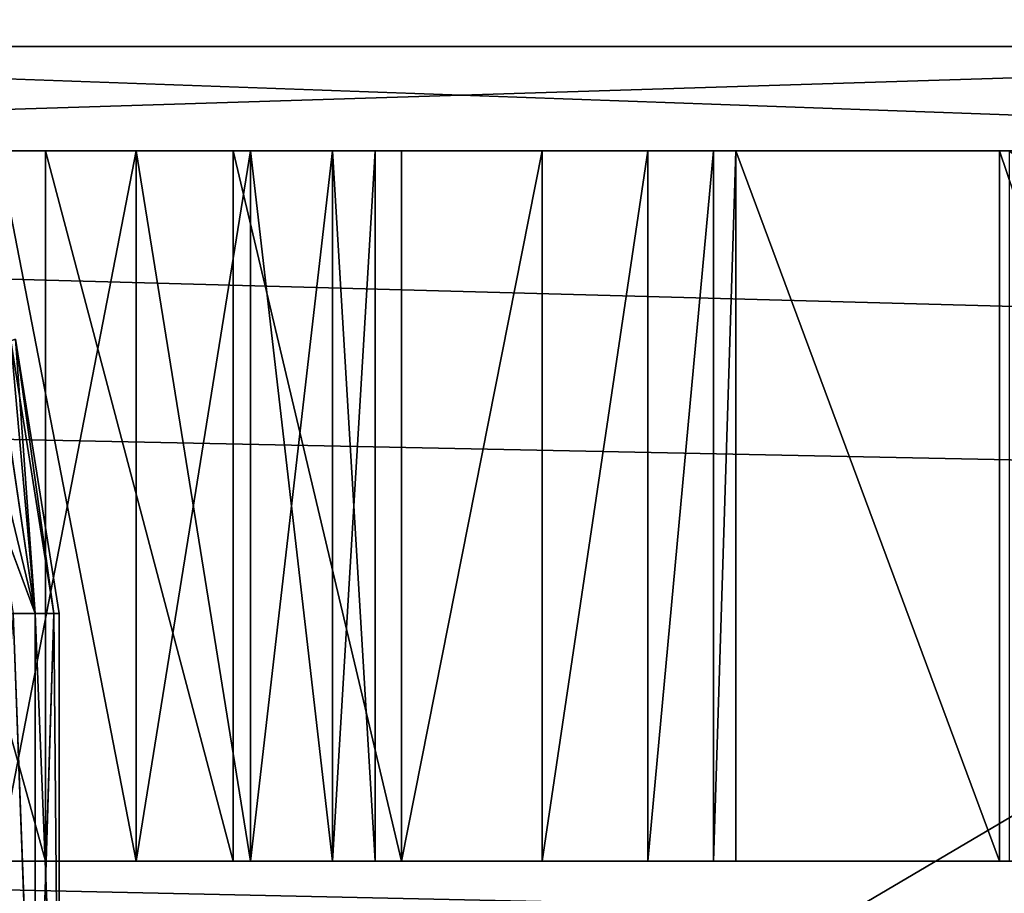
# Model space of a CAD drawing. Extents: x -340 to 340, y -36 to 33.
# Tile 156 of 252: x 243.79 to 246.56, y 20.71 to 23.17. Entities that reach past the tile are written whole.
import ezdxf

# ---------------------------------------------------------------- set-up
doc = ezdxf.new("R2010")
doc.units = 0
doc.header["$LTSCALE"] = 25.4
doc.layers.get('0').update_dxf_attribs({"color": 13, "linetype": 'CONTINUOUS'})

# ---------------------------------------------------------------- blocks, each defined once
blk = doc.blocks.new('OSLO-LED-60-7521-7517_STL')
at = {"color": 0}
for p, q in [((237.8071, 23.0913, 136.2886), (249.4, 23.0913, 136.2886)), ((237.8071, 23.0913, 136.2886), (249.4, 23.0913, 136.2886)), ((243.4, 23.0913, 148.7856), (249.4, 23.0913, 148.7856)), ((243.4, 23.0913, 148.7856), (249.4, 23.0913, 148.7856)), ((240.0361, 22.7973, 136.2886), (246.5755, 22.7973, 136.2886)), ((240.0361, 22.7973, 136.2886), (246.5755, 22.7973, 136.2886)), ((243.8621, 22.7973, 153.1088), (243.3058, 22.7973, 153.1715)), ((243.8621, 22.7973, 153.1088), (243.3058, 22.7973, 153.1715)), ((244.1168, 22.7973, 151.9334), (243.7284, 22.7973, 152.1107)), ((243.7284, 22.7973, 149.2323), (244.1168, 22.7973, 149.4096)), ((244.1168, 22.7973, 151.9334), (243.7284, 22.7973, 152.1107)), ((243.7284, 22.7973, 149.2323), (244.1168, 22.7973, 149.4096)), ((244.3905, 22.7973, 152.9239), (243.8621, 22.7973, 153.1088)), ((243.8621, 22.7973, 153.1088), (243.8621, 20.7973, 153.1088)), ((243.8621, 22.7973, 153.1088), (243.8621, 20.7973, 153.1088)), ((244.3905, 22.7973, 152.9239), (243.8621, 22.7973, 153.1088)), ((244.1168, 22.7973, 149.4096), (244.4394, 22.7973, 149.6892)), ((244.4394, 22.7973, 151.6538), (244.1168, 22.7973, 151.9334)), ((244.1168, 22.7973, 151.9334), (244.1168, 20.7973, 151.9334)), ((244.1168, 22.7973, 151.9334), (244.1168, 20.7973, 151.9334)), ((244.4394, 22.7973, 151.6538), (244.1168, 22.7973, 151.9334)), ((244.1168, 22.7973, 149.4096), (244.4394, 22.7973, 149.6892)), ((244.1168, 22.7973, 149.4096), (244.1168, 20.7973, 149.4096)), ((244.1168, 22.7973, 149.4096), (244.1168, 20.7973, 149.4096)), ((244.8645, 22.7973, 152.6261), (244.3905, 22.7973, 152.9239)), ((244.3905, 22.7973, 152.9239), (244.3905, 20.7973, 152.9239)), ((244.3905, 22.7973, 152.9239), (244.3905, 20.7973, 152.9239)), ((244.8645, 22.7973, 152.6261), (244.3905, 22.7973, 152.9239)), ((244.4394, 22.7973, 149.6892), (244.6703, 22.7973, 150.0484)), ((244.6703, 22.7973, 151.2946), (244.4394, 22.7973, 151.6538)), ((244.4394, 22.7973, 151.6538), (244.4394, 20.7973, 151.6538)), ((244.4394, 22.7973, 151.6538), (244.4394, 20.7973, 151.6538)), ((244.6703, 22.7973, 151.2946), (244.4394, 22.7973, 151.6538)), ((244.4394, 22.7973, 149.6892), (244.6703, 22.7973, 150.0484)), ((244.4394, 22.7973, 149.6892), (244.4394, 20.7973, 149.6892)), ((244.4394, 22.7973, 149.6892), (244.4394, 20.7973, 149.6892)), ((244.6703, 22.7973, 150.0484), (244.7905, 22.7973, 150.458)), ((244.7905, 22.7973, 150.885), (244.6703, 22.7973, 151.2946)), ((244.6703, 22.7973, 151.2946), (244.6703, 20.7973, 151.2946)), ((244.6703, 22.7973, 151.2946), (244.6703, 20.7973, 151.2946)), ((244.7905, 22.7973, 150.885), (244.6703, 22.7973, 151.2946)), ((244.6703, 22.7973, 150.0484), (244.7905, 22.7973, 150.458)), ((244.6703, 22.7973, 150.0484), (244.6703, 20.7973, 150.0484)), ((244.6703, 22.7973, 150.0484), (244.6703, 20.7973, 150.0484)), ((244.7905, 22.7973, 150.458), (244.7905, 22.7973, 150.885)), ((244.7905, 22.7973, 150.885), (244.7905, 20.7973, 150.885)), ((244.7905, 22.7973, 150.885), (244.7905, 20.7973, 150.885)), ((244.7905, 22.7973, 150.458), (244.7905, 22.7973, 150.885)), ((244.7905, 22.7973, 150.458), (244.7905, 20.7973, 150.458)), ((244.7905, 22.7973, 150.458), (244.7905, 20.7973, 150.458)), ((245.2604, 22.7973, 152.2302), (244.8645, 22.7973, 152.6261)), ((244.8645, 22.7973, 152.6261), (244.8645, 20.7973, 152.6261)), ((244.8645, 22.7973, 152.6261), (244.8645, 20.7973, 152.6261)), ((245.2604, 22.7973, 152.2302), (244.8645, 22.7973, 152.6261)), ((245.5582, 22.7973, 151.7562), (245.2604, 22.7973, 152.2302)), ((245.2604, 22.7973, 152.2302), (245.2604, 20.7973, 152.2302)), ((245.2604, 22.7973, 152.2302), (245.2604, 20.7973, 152.2302)), ((245.5582, 22.7973, 151.7562), (245.2604, 22.7973, 152.2302)), ((245.7431, 22.7973, 151.2278), (245.5582, 22.7973, 151.7562)), ((245.5582, 22.7973, 151.7562), (245.5582, 20.7973, 151.7562)), ((245.5582, 22.7973, 151.7562), (245.5582, 20.7973, 151.7562)), ((245.7431, 22.7973, 151.2278), (245.5582, 22.7973, 151.7562)), ((245.8058, 22.7973, 150.6715), (245.7431, 22.7973, 151.2278)), ((245.7431, 22.7973, 151.2278), (245.7431, 20.7973, 151.2278)), ((245.7431, 22.7973, 151.2278), (245.7431, 20.7973, 151.2278)), ((245.8058, 22.7973, 150.6715), (245.7431, 22.7973, 151.2278)), ((246.5482, 22.7973, 146.3003), (245.8058, 22.7973, 146.7088)), ((245.8058, 22.7973, 146.7088), (245.8058, 20.7973, 146.7088)), ((245.8058, 22.7973, 146.7088), (245.8058, 20.7973, 146.7088)), ((245.8058, 22.7973, 146.7088), (245.8058, 22.7973, 150.6715)), ((245.8058, 22.7973, 150.6715), (245.8058, 20.7973, 150.6715)), ((245.8058, 22.7973, 150.6715), (245.8058, 20.7973, 150.6715)), ((245.8058, 22.7973, 146.7088), (245.8058, 22.7973, 150.6715)), ((246.5482, 22.7973, 146.3003), (245.8058, 22.7973, 146.7088)), ((247.2254, 22.7973, 145.7909), (246.5482, 22.7973, 146.3003)), ((246.5482, 22.7973, 146.3003), (246.5482, 20.7973, 146.3003)), ((246.5482, 22.7973, 146.3003), (246.5482, 20.7973, 146.3003)), ((247.2254, 22.7973, 145.7909), (246.5482, 22.7973, 146.3003)), ((243.833, 21.4942, 150.5356), (243.7776, 22.2667, 150.7856)), ((243.7776, 22.2667, 150.7856), (243.9, 21.4942, 150.7856)), ((243.833, 21.4942, 150.5356), (243.7776, 22.2667, 150.7856)), ((243.7776, 22.2667, 150.7856), (243.9, 21.4942, 150.7856)), ((243.833, 21.4942, 150.5356), (243.721, 22.2483, 150.549)), ((243.833, 21.4942, 150.5356), (243.721, 22.2483, 150.549)), ((243.7637, 22.2622, 150.906), (243.8853, 21.4942, 150.906)), ((243.7637, 22.2622, 150.906), (243.8853, 21.4942, 150.906)), ((243.7637, 22.2622, 150.906), (243.833, 21.4942, 151.0356)), ((243.7637, 22.2622, 150.906), (243.833, 21.4942, 151.0356)), ((243.6548, 22.2268, 151.121), (243.833, 21.4942, 151.0356)), ((243.6548, 22.2268, 151.121), (243.833, 21.4942, 151.0356)), ((243.5699, 22.1992, 150.3724), (243.833, 21.4942, 150.5356)), ((243.5699, 22.1992, 150.3724), (243.833, 21.4942, 150.5356)), ((243.6816, 21.4942, 150.3724), (243.833, 21.4942, 150.5356)), ((243.6816, 21.4942, 150.3724), (243.833, 21.4942, 150.5356)), ((243.833, 21.4942, 151.0356), (243.7708, 21.4942, 151.121)), ((243.7708, 21.4942, 151.121), (243.833, 19.8203, 151.0356)), ((243.7708, 21.4942, 151.121), (243.833, 19.8203, 151.0356)), ((243.833, 21.4942, 151.0356), (243.7708, 21.4942, 151.121)), ((243.833, 21.4942, 150.5356), (243.833, 19.8203, 150.5356)), ((243.833, 21.4942, 150.5356), (243.833, 19.8203, 150.5356)), ((243.833, 21.4942, 150.5356), (243.9, 21.4942, 150.7856)), ((243.8853, 21.4942, 150.906), (243.833, 19.8203, 151.0356)), ((243.8853, 21.4942, 150.906), (243.833, 21.4942, 151.0356)), ((243.833, 21.4942, 151.0356), (243.833, 19.8203, 151.0356)), ((243.8853, 21.4942, 150.906), (243.833, 19.8203, 151.0356)), ((243.833, 21.4942, 151.0356), (243.833, 19.8203, 151.0356)), ((243.833, 21.4942, 150.5356), (243.9, 21.4942, 150.7856)), ((243.8853, 21.4942, 150.906), (243.833, 21.4942, 151.0356)), ((243.9, 21.4942, 150.7856), (243.8853, 21.4942, 150.906)), ((243.8853, 21.4942, 150.906), (243.9, 19.8203, 150.7856)), ((243.8853, 21.4942, 150.906), (243.9, 19.8203, 150.7856)), ((243.9, 21.4942, 150.7856), (243.8853, 21.4942, 150.906)), ((243.9, 21.4942, 150.7856), (243.9, 19.8203, 150.7856)), ((243.9, 21.4942, 150.7856), (243.9, 19.8203, 150.7856)), ((246.5755, 20.7973, 136.2886), (240.0361, 20.7973, 136.2886)), ((246.5755, 20.7973, 136.2886), (240.0361, 20.7973, 136.2886)), ((243.3058, 20.7973, 153.1715), (243.8621, 20.7973, 153.1088)), ((243.3058, 20.7973, 153.1715), (243.8621, 20.7973, 153.1088)), ((243.7284, 20.7973, 152.1107), (244.1168, 20.7973, 151.9334)), ((244.1168, 20.7973, 149.4096), (243.7284, 20.7973, 149.2323)), ((243.7284, 20.7973, 152.1107), (244.1168, 20.7973, 151.9334)), ((244.1168, 20.7973, 149.4096), (243.7284, 20.7973, 149.2323)), ((243.8621, 20.7973, 153.1088), (244.3905, 20.7973, 152.9239)), ((243.8621, 20.7973, 153.1088), (244.3905, 20.7973, 152.9239)), ((244.1168, 20.7973, 151.9334), (244.4394, 20.7973, 151.6538)), ((244.4394, 20.7973, 149.6892), (244.1168, 20.7973, 149.4096)), ((244.1168, 20.7973, 151.9334), (244.4394, 20.7973, 151.6538)), ((244.4394, 20.7973, 149.6892), (244.1168, 20.7973, 149.4096)), ((244.3905, 20.7973, 152.9239), (244.8645, 20.7973, 152.6261)), ((244.3905, 20.7973, 152.9239), (244.8645, 20.7973, 152.6261)), ((244.4394, 20.7973, 151.6538), (244.6703, 20.7973, 151.2946)), ((244.6703, 20.7973, 150.0484), (244.4394, 20.7973, 149.6892)), ((244.4394, 20.7973, 151.6538), (244.6703, 20.7973, 151.2946)), ((244.6703, 20.7973, 150.0484), (244.4394, 20.7973, 149.6892)), ((244.6703, 20.7973, 151.2946), (244.7905, 20.7973, 150.885)), ((244.7905, 20.7973, 150.458), (244.6703, 20.7973, 150.0484)), ((244.6703, 20.7973, 151.2946), (244.7905, 20.7973, 150.885)), ((244.7905, 20.7973, 150.458), (244.6703, 20.7973, 150.0484)), ((244.7905, 20.7973, 150.885), (244.7905, 20.7973, 150.458)), ((244.7905, 20.7973, 150.885), (244.7905, 20.7973, 150.458)), ((244.8645, 20.7973, 152.6261), (245.2604, 20.7973, 152.2302)), ((244.8645, 20.7973, 152.6261), (245.2604, 20.7973, 152.2302)), ((245.2604, 20.7973, 152.2302), (245.5582, 20.7973, 151.7562)), ((245.2604, 20.7973, 152.2302), (245.5582, 20.7973, 151.7562)), ((245.5582, 20.7973, 151.7562), (245.7431, 20.7973, 151.2278)), ((245.5582, 20.7973, 151.7562), (245.7431, 20.7973, 151.2278)), ((245.7431, 20.7973, 151.2278), (245.8058, 20.7973, 150.6715)), ((245.7431, 20.7973, 151.2278), (245.8058, 20.7973, 150.6715)), ((245.8058, 20.7973, 146.7088), (246.5482, 20.7973, 146.3003)), ((245.8058, 20.7973, 150.6715), (245.8058, 20.7973, 146.7088)), ((245.8058, 20.7973, 146.7088), (246.5482, 20.7973, 146.3003)), ((245.8058, 20.7973, 150.6715), (245.8058, 20.7973, 146.7088)), ((246.5482, 20.7973, 146.3003), (247.2254, 20.7973, 145.7909)), ((246.5482, 20.7973, 146.3003), (247.2254, 20.7973, 145.7909))]:
    blk.add_line(p, q, dxfattribs=at)
at = {"color": 7}
mesh = blk.add_polyface(dxfattribs=at)
corners = [(309.1929, 33.2473, 172.6856), (-307.3929, 20.6473, 172.6856), (-307.3929, 33.2473, 172.6856), (309.1929, 20.6473, 172.6856)]
mesh.append_faces([[corners[k] for k in face] for face in [(0, 1, 2), (1, 0, 3)]], dxfattribs={"vtx0": -1, "color": 7})
mesh = blk.add_polyface(dxfattribs=at)
corners = [(309.1929, 20.6473, 173.4856), (-307.3929, 33.2473, 173.4856), (-307.3929, 20.6473, 173.4856), (309.1929, 33.2473, 173.4856)]
mesh.append_faces([[corners[k] for k in face] for face in [(0, 1, 2), (1, 0, 3)]], dxfattribs={"vtx0": -1, "color": 7})
mesh = blk.add_polyface(dxfattribs=at)
corners = [(309.1929, 20.6473, 132.6856), (-307.3929, 33.2473, 132.6856), (-307.3929, 20.6473, 132.6856), (234.1929, 22.6973, 132.6856), (232.0679, 23.2667, 132.6856), (230.5123, 24.8223, 132.6856), (229.9429, 26.9473, 132.6856), (236.3179, 23.2667, 132.6856), (237.8735, 24.8223, 132.6856), (238.4429, 26.9473, 132.6856), (234.1929, 31.1973, 132.6856), (309.1929, 33.2473, 132.6856), (232.0679, 30.6279, 132.6856), (230.5123, 29.0723, 132.6856), (236.3179, 30.6279, 132.6856), (237.8735, 29.0723, 132.6856)]
mesh.append_faces([[corners[k] for k in face] for face in [(0, 1, 2)]], dxfattribs={"vtx0": -1, "color": 7})
mesh.append_faces([[corners[k] for k in face] for face in [(3, 0, 7), (7, 0, 8), (8, 0, 9), (1, 10, 11), (10, 1, 12), (12, 1, 13), (13, 1, 6), (11, 9, 0)]], dxfattribs={"vtx0": -1, "vtx1": -1, "color": 7})
mesh.append_faces([[corners[k] for k in face] for face in [(1, 0, 3)]], dxfattribs={"vtx0": -1, "vtx1": -1, "vtx2": -1, "color": 7})
mesh.append_faces([[corners[k] for k in face] for face in [(1, 3, 4), (1, 4, 5), (1, 5, 6), (11, 10, 14), (11, 14, 15), (11, 15, 9)]], dxfattribs={"vtx0": -1, "vtx2": -1, "color": 7})
mesh = blk.add_polyface(dxfattribs=at)
corners = [(309.1929, 33.2473, 131.8856), (-307.3929, 20.6473, 131.8856), (-307.3929, 33.2473, 131.8856), (234.1929, 31.1973, 131.8856), (232.0679, 30.6279, 131.8856), (230.5123, 29.0723, 131.8856), (229.9429, 26.9473, 131.8856), (236.3179, 30.6279, 131.8856), (237.8735, 29.0723, 131.8856), (238.4429, 26.9473, 131.8856), (234.1929, 22.6973, 131.8856), (309.1929, 20.6473, 131.8856), (232.0679, 23.2667, 131.8856), (230.5123, 24.8223, 131.8856), (236.3179, 23.2667, 131.8856), (237.8735, 24.8223, 131.8856)]
mesh.append_faces([[corners[k] for k in face] for face in [(0, 1, 2)]], dxfattribs={"vtx0": -1, "color": 7})
mesh.append_faces([[corners[k] for k in face] for face in [(3, 0, 7), (7, 0, 8), (8, 0, 9), (1, 10, 11), (10, 1, 12), (12, 1, 13), (13, 1, 6), (11, 9, 0)]], dxfattribs={"vtx0": -1, "vtx1": -1, "color": 7})
mesh.append_faces([[corners[k] for k in face] for face in [(1, 0, 3)]], dxfattribs={"vtx0": -1, "vtx1": -1, "vtx2": -1, "color": 7})
mesh.append_faces([[corners[k] for k in face] for face in [(1, 3, 4), (1, 4, 5), (1, 5, 6), (11, 10, 14), (11, 14, 15), (11, 15, 9)]], dxfattribs={"vtx0": -1, "vtx2": -1, "color": 7})
at = {"color": 0}
mesh = blk.add_polyface(dxfattribs=at)
corners = [(262.9, 30.5473, 133.7856), (243.4, 19.0473, 133.7856), (243.4, 30.5473, 133.7856), (262.9, 19.0473, 133.7856)]
mesh.append_faces([[corners[k] for k in face] for face in [(0, 1, 2), (1, 0, 3)]], dxfattribs={"vtx0": -1, "color": 0})
mesh = blk.add_polyface(dxfattribs=at)
corners = [(262.9, 19.0473, 148.7856), (243.4, 20.5932, 148.7856), (243.4, 19.0473, 148.7856), (249.4, 20.5932, 148.7856), (249.4, 23.0913, 148.7856), (243.4, 30.5473, 148.7856), (243.4, 23.0913, 148.7856), (262.9, 30.5473, 148.7856)]
mesh.append_faces([[corners[k] for k in face] for face in [(0, 1, 2), (4, 5, 6)]], dxfattribs={"vtx0": -1, "color": 0})
mesh.append_faces([[corners[k] for k in face] for face in [(1, 0, 3), (3, 0, 4), (5, 4, 7), (7, 4, 0)]], dxfattribs={"vtx0": -1, "vtx1": -1, "color": 0})
mesh = blk.add_polyface(dxfattribs=at)
corners = [(249.4, 23.0913, 148.7856), (237.8071, 23.0913, 136.2886), (249.4, 23.0913, 136.2886), (237.4498, 23.0913, 136.7199), (236.9048, 23.0913, 137.5356), (236.4709, 23.0913, 138.4155), (236.1556, 23.0913, 139.3445), (235.9642, 23.0913, 140.3067), (235.9, 23.0913, 141.2856), (235.9642, 23.0913, 142.2646), (236.1556, 23.0913, 143.2267), (236.4709, 23.0913, 144.1557), (236.9048, 23.0913, 145.0356), (237.4498, 23.0913, 145.8513), (238.0967, 23.0913, 146.5889), (238.8343, 23.0913, 147.2358), (239.65, 23.0913, 147.7808), (240.5299, 23.0913, 148.2147), (241.4589, 23.0913, 148.5301), (242.4211, 23.0913, 148.7215), (243.4, 23.0913, 148.7856)]
mesh.append_faces([[corners[k] for k in face] for face in [(0, 1, 2), (19, 0, 20)]], dxfattribs={"vtx0": -1, "color": 0})
mesh.append_faces([[corners[k] for k in face] for face in [(1, 0, 3), (3, 0, 4), (4, 0, 5), (5, 0, 6), (6, 0, 7), (7, 0, 8), (8, 0, 9), (9, 0, 10), (10, 0, 11), (11, 0, 12), (12, 0, 13), (13, 0, 14), (14, 0, 15), (15, 0, 16), (16, 0, 17), (17, 0, 18), (18, 0, 19)]], dxfattribs={"vtx0": -1, "vtx1": -1, "color": 0})
mesh = blk.add_polyface(dxfattribs=at)
corners = [(237.8071, 20.5932, 136.2886), (240.0361, 20.7973, 136.2886), (237.8071, 23.0913, 136.2886), (249.4, 20.5932, 136.2886), (246.5755, 20.7973, 136.2886), (246.5755, 22.7973, 136.2886), (240.0361, 22.7973, 136.2886), (249.4, 23.0913, 136.2886)]
mesh.append_faces([[corners[k] for k in face] for face in [(0, 1, 2), (1, 3, 4), (4, 3, 5), (2, 6, 7), (6, 2, 1), (7, 5, 3)]], dxfattribs={"vtx0": -1, "vtx1": -1, "color": 0})
mesh.append_faces([[corners[k] for k in face] for face in [(1, 0, 3), (7, 6, 5)]], dxfattribs={"vtx0": -1, "vtx2": -1, "color": 0})
mesh = blk.add_polyface(dxfattribs=at)
corners = [(239.3618, 22.7973, 136.8017), (246.5755, 22.7973, 136.2886), (240.0361, 22.7973, 136.2886), (247.2498, 22.7973, 136.8017), (238.7669, 22.7973, 137.4051), (247.8448, 22.7973, 137.4051), (238.2633, 22.7973, 138.0866), (248.3483, 22.7973, 138.0866), (237.8613, 22.7973, 138.8325), (248.7503, 22.7973, 138.8325), (237.5689, 22.7973, 139.6278), (249.0427, 22.7973, 139.6278), (237.392, 22.7973, 140.4565), (249.2196, 22.7973, 140.4565), (237.3342, 22.7973, 141.3019), (249.2775, 22.7973, 141.3019), (237.3966, 22.7973, 142.1469), (249.215, 22.7973, 142.1469), (237.578, 22.7973, 142.9746), (249.0336, 22.7973, 142.9746), (237.8747, 22.7973, 143.7683), (248.7369, 22.7973, 143.7683), (238.2808, 22.7973, 144.512), (248.3308, 22.7973, 144.512), (238.788, 22.7973, 145.1908), (247.8236, 22.7973, 145.1908), (239.3863, 22.7973, 145.7909), (247.2254, 22.7973, 145.7909), (240.0634, 22.7973, 146.3003), (246.5482, 22.7973, 146.3003), (240.8058, 22.7973, 146.7088), (245.8058, 22.7973, 146.7088), (240.8058, 22.7973, 150.6715), (242.4948, 22.7973, 149.4096), (242.8832, 22.7973, 149.2323), (243.3058, 22.7973, 149.1715), (242.1722, 22.7973, 149.6892), (241.9414, 22.7973, 150.0484), (241.8211, 22.7973, 150.458), (241.8211, 22.7973, 150.885), (240.8685, 22.7973, 151.2278), (241.9414, 22.7973, 151.2946), (241.0534, 22.7973, 151.7562), (242.1722, 22.7973, 151.6538), (242.4948, 22.7973, 151.9334), (241.3512, 22.7973, 152.2302), (242.8832, 22.7973, 152.1107), (243.3058, 22.7973, 152.1715), (244.1168, 22.7973, 149.4096), (245.8058, 22.7973, 150.6715), (243.7284, 22.7973, 149.2323), (244.4394, 22.7973, 149.6892), (244.6703, 22.7973, 150.0484), (244.7905, 22.7973, 150.458), (244.7905, 22.7973, 150.885), (245.7431, 22.7973, 151.2278), (244.6703, 22.7973, 151.2946), (245.5582, 22.7973, 151.7562), (244.4394, 22.7973, 151.6538), (244.1168, 22.7973, 151.9334), (245.2604, 22.7973, 152.2302), (243.7284, 22.7973, 152.1107), (241.7471, 22.7973, 152.6261), (244.8645, 22.7973, 152.6261), (242.2211, 22.7973, 152.9239), (244.3905, 22.7973, 152.9239), (242.7495, 22.7973, 153.1088), (243.8621, 22.7973, 153.1088), (243.3058, 22.7973, 153.1715)]
mesh.append_faces([[corners[k] for k in face] for face in [(0, 1, 2), (67, 66, 68)]], dxfattribs={"vtx0": -1, "color": 0})
mesh.append_faces([[corners[k] for k in face] for face in [(1, 0, 3), (3, 4, 5), (5, 6, 7), (7, 8, 9), (9, 10, 11), (11, 12, 13), (13, 14, 15), (15, 16, 17), (17, 18, 19), (19, 20, 21), (21, 22, 23), (23, 24, 25), (25, 26, 27), (27, 28, 29), (29, 30, 31), (33, 32, 36), (36, 32, 37), (37, 32, 38), (38, 32, 39), (39, 40, 41), (41, 42, 43), (43, 42, 44), (44, 45, 46), (46, 45, 47), (31, 48, 49), (48, 31, 50), (50, 31, 35), (49, 54, 55), (55, 56, 57), (57, 59, 60), (60, 62, 63), (63, 64, 65), (65, 66, 67)]], dxfattribs={"vtx0": -1, "vtx1": -1, "color": 0})
mesh.append_faces([[corners[k] for k in face] for face in [(31, 32, 33), (60, 47, 45)]], dxfattribs={"vtx0": -1, "vtx1": -1, "vtx2": -1, "color": 0})
mesh.append_faces([[corners[k] for k in face] for face in [(3, 0, 4), (5, 4, 6), (7, 6, 8), (9, 8, 10), (11, 10, 12), (13, 12, 14), (15, 14, 16), (17, 16, 18), (19, 18, 20), (21, 20, 22), (23, 22, 24), (25, 24, 26), (27, 26, 28), (29, 28, 30), (31, 30, 32), (31, 33, 34), (31, 34, 35), (39, 32, 40), (41, 40, 42), (44, 42, 45), (49, 48, 51), (49, 51, 52), (49, 52, 53), (49, 53, 54), (55, 54, 56), (57, 56, 58), (57, 58, 59), (60, 59, 61), (60, 61, 47), (60, 45, 62), (63, 62, 64), (65, 64, 66)]], dxfattribs={"vtx0": -1, "vtx2": -1, "color": 0})
mesh = blk.add_polyface(dxfattribs=at)
corners = [(243.8621, 20.7973, 153.1088), (243.3058, 22.7973, 153.1715), (243.3058, 20.7973, 153.1715), (243.8621, 22.7973, 153.1088)]
mesh.append_faces([[corners[k] for k in face] for face in [(0, 1, 2), (1, 0, 3)]], dxfattribs={"vtx0": -1, "color": 0})
mesh = blk.add_polyface(dxfattribs=at)
corners = [(244.1168, 22.7973, 151.9334), (243.7284, 20.7973, 152.1107), (243.7284, 22.7973, 152.1107), (244.1168, 20.7973, 151.9334)]
mesh.append_faces([[corners[k] for k in face] for face in [(0, 1, 2), (1, 0, 3)]], dxfattribs={"vtx0": -1, "color": 0})
mesh = blk.add_polyface(dxfattribs=at)
corners = [(244.1168, 20.7973, 149.4096), (243.7284, 22.7973, 149.2323), (243.7284, 20.7973, 149.2323), (244.1168, 22.7973, 149.4096)]
mesh.append_faces([[corners[k] for k in face] for face in [(0, 1, 2), (1, 0, 3)]], dxfattribs={"vtx0": -1, "color": 0})
mesh = blk.add_polyface(dxfattribs=at)
corners = [(244.3905, 20.7973, 152.9239), (243.8621, 22.7973, 153.1088), (243.8621, 20.7973, 153.1088), (244.3905, 22.7973, 152.9239)]
mesh.append_faces([[corners[k] for k in face] for face in [(0, 1, 2), (1, 0, 3)]], dxfattribs={"vtx0": -1, "color": 0})
mesh = blk.add_polyface(dxfattribs=at)
corners = [(244.4394, 22.7973, 151.6538), (244.1168, 20.7973, 151.9334), (244.1168, 22.7973, 151.9334), (244.4394, 20.7973, 151.6538)]
mesh.append_faces([[corners[k] for k in face] for face in [(0, 1, 2), (1, 0, 3)]], dxfattribs={"vtx0": -1, "color": 0})
mesh = blk.add_polyface(dxfattribs=at)
corners = [(244.4394, 20.7973, 149.6892), (244.1168, 22.7973, 149.4096), (244.1168, 20.7973, 149.4096), (244.4394, 22.7973, 149.6892)]
mesh.append_faces([[corners[k] for k in face] for face in [(0, 1, 2), (1, 0, 3)]], dxfattribs={"vtx0": -1, "color": 0})
mesh = blk.add_polyface(dxfattribs=at)
corners = [(244.8645, 20.7973, 152.6261), (244.3905, 22.7973, 152.9239), (244.3905, 20.7973, 152.9239), (244.8645, 22.7973, 152.6261)]
mesh.append_faces([[corners[k] for k in face] for face in [(0, 1, 2), (1, 0, 3)]], dxfattribs={"vtx0": -1, "color": 0})
mesh = blk.add_polyface(dxfattribs=at)
corners = [(244.4394, 22.7973, 151.6538), (244.6703, 20.7973, 151.2946), (244.4394, 20.7973, 151.6538), (244.6703, 22.7973, 151.2946)]
mesh.append_faces([[corners[k] for k in face] for face in [(0, 1, 2), (1, 0, 3)]], dxfattribs={"vtx0": -1, "color": 0})
mesh = blk.add_polyface(dxfattribs=at)
corners = [(244.6703, 22.7973, 150.0484), (244.4394, 20.7973, 149.6892), (244.6703, 20.7973, 150.0484), (244.4394, 22.7973, 149.6892)]
mesh.append_faces([[corners[k] for k in face] for face in [(0, 1, 2), (1, 0, 3)]], dxfattribs={"vtx0": -1, "color": 0})
mesh = blk.add_polyface(dxfattribs=at)
corners = [(244.6703, 22.7973, 151.2946), (244.7905, 20.7973, 150.885), (244.6703, 20.7973, 151.2946), (244.7905, 22.7973, 150.885)]
mesh.append_faces([[corners[k] for k in face] for face in [(0, 1, 2), (1, 0, 3)]], dxfattribs={"vtx0": -1, "color": 0})
mesh = blk.add_polyface(dxfattribs=at)
corners = [(244.7905, 22.7973, 150.458), (244.6703, 20.7973, 150.0484), (244.7905, 20.7973, 150.458), (244.6703, 22.7973, 150.0484)]
mesh.append_faces([[corners[k] for k in face] for face in [(0, 1, 2), (1, 0, 3)]], dxfattribs={"vtx0": -1, "color": 0})
mesh = blk.add_polyface(dxfattribs=at)
corners = [(244.7905, 22.7973, 150.885), (244.7905, 20.7973, 150.458), (244.7905, 20.7973, 150.885), (244.7905, 22.7973, 150.458)]
mesh.append_faces([[corners[k] for k in face] for face in [(0, 1, 2), (1, 0, 3)]], dxfattribs={"vtx0": -1, "color": 0})
mesh = blk.add_polyface(dxfattribs=at)
corners = [(245.2604, 22.7973, 152.2302), (244.8645, 20.7973, 152.6261), (245.2604, 20.7973, 152.2302), (244.8645, 22.7973, 152.6261)]
mesh.append_faces([[corners[k] for k in face] for face in [(0, 1, 2), (1, 0, 3)]], dxfattribs={"vtx0": -1, "color": 0})
mesh = blk.add_polyface(dxfattribs=at)
corners = [(245.5582, 22.7973, 151.7562), (245.2604, 20.7973, 152.2302), (245.5582, 20.7973, 151.7562), (245.2604, 22.7973, 152.2302)]
mesh.append_faces([[corners[k] for k in face] for face in [(0, 1, 2), (1, 0, 3)]], dxfattribs={"vtx0": -1, "color": 0})
mesh = blk.add_polyface(dxfattribs=at)
corners = [(245.7431, 22.7973, 151.2278), (245.5582, 20.7973, 151.7562), (245.7431, 20.7973, 151.2278), (245.5582, 22.7973, 151.7562)]
mesh.append_faces([[corners[k] for k in face] for face in [(0, 1, 2), (1, 0, 3)]], dxfattribs={"vtx0": -1, "color": 0})
mesh = blk.add_polyface(dxfattribs=at)
corners = [(245.8058, 22.7973, 150.6715), (245.7431, 20.7973, 151.2278), (245.8058, 20.7973, 150.6715), (245.7431, 22.7973, 151.2278)]
mesh.append_faces([[corners[k] for k in face] for face in [(0, 1, 2), (1, 0, 3)]], dxfattribs={"vtx0": -1, "color": 0})
mesh = blk.add_polyface(dxfattribs=at)
corners = [(246.5482, 20.7973, 146.3003), (245.8058, 22.7973, 146.7088), (245.8058, 20.7973, 146.7088), (246.5482, 22.7973, 146.3003)]
mesh.append_faces([[corners[k] for k in face] for face in [(0, 1, 2), (1, 0, 3)]], dxfattribs={"vtx0": -1, "color": 0})
mesh = blk.add_polyface(dxfattribs=at)
corners = [(245.8058, 22.7973, 146.7088), (245.8058, 20.7973, 150.6715), (245.8058, 20.7973, 146.7088), (245.8058, 22.7973, 150.6715)]
mesh.append_faces([[corners[k] for k in face] for face in [(0, 1, 2), (1, 0, 3)]], dxfattribs={"vtx0": -1, "color": 0})
mesh = blk.add_polyface(dxfattribs=at)
corners = [(247.2254, 20.7973, 145.7909), (246.5482, 22.7973, 146.3003), (246.5482, 20.7973, 146.3003), (247.2254, 22.7973, 145.7909)]
mesh.append_faces([[corners[k] for k in face] for face in [(0, 1, 2), (1, 0, 3)]], dxfattribs={"vtx0": -1, "color": 0})
mesh = blk.add_polyface(dxfattribs=at)
corners = [(243.7776, 22.2667, 150.7856), (243.833, 21.4942, 150.5356), (243.721, 22.2483, 150.549)]
mesh.append_faces([[corners[k] for k in face] for face in [(0, 1, 2)]], dxfattribs={"color": 0})
mesh = blk.add_polyface(dxfattribs=at)
corners = [(243.7776, 22.2667, 150.7856), (243.8853, 21.4942, 150.906), (243.9, 21.4942, 150.7856), (243.7637, 22.2622, 150.906)]
mesh.append_faces([[corners[k] for k in face] for face in [(0, 1, 2), (1, 0, 3)]], dxfattribs={"vtx0": -1, "color": 0})
mesh = blk.add_polyface(dxfattribs=at)
corners = [(243.7776, 22.2667, 150.7856), (243.9, 21.4942, 150.7856), (243.833, 21.4942, 150.5356)]
mesh.append_faces([[corners[k] for k in face] for face in [(0, 1, 2)]], dxfattribs={"color": 0})
mesh = blk.add_polyface(dxfattribs=at)
corners = [(243.721, 22.2483, 150.549), (243.833, 21.4942, 150.5356), (243.5699, 22.1992, 150.3724)]
mesh.append_faces([[corners[k] for k in face] for face in [(0, 1, 2)]], dxfattribs={"color": 0})
mesh = blk.add_polyface(dxfattribs=at)
corners = [(243.7637, 22.2622, 150.906), (243.6548, 22.2268, 151.121), (243.833, 21.4942, 151.0356)]
mesh.append_faces([[corners[k] for k in face] for face in [(0, 1, 2)]], dxfattribs={"color": 0})
mesh = blk.add_polyface(dxfattribs=at)
corners = [(243.7637, 22.2622, 150.906), (243.833, 21.4942, 151.0356), (243.8853, 21.4942, 150.906)]
mesh.append_faces([[corners[k] for k in face] for face in [(0, 1, 2)]], dxfattribs={"color": 0})
mesh = blk.add_polyface(dxfattribs=at)
corners = [(243.6548, 22.2268, 151.121), (243.7708, 21.4942, 151.121), (243.833, 21.4942, 151.0356)]
mesh.append_faces([[corners[k] for k in face] for face in [(0, 1, 2)]], dxfattribs={"color": 0})
mesh = blk.add_polyface(dxfattribs=at)
corners = [(243.5699, 22.1992, 150.3724), (243.833, 21.4942, 150.5356), (243.6816, 21.4942, 150.3724)]
mesh.append_faces([[corners[k] for k in face] for face in [(0, 1, 2)]], dxfattribs={"color": 0})
mesh = blk.add_polyface(dxfattribs=at)
corners = [(243.833, 19.8203, 150.5356), (243.65, 19.8203, 150.3526), (243.6816, 21.4942, 150.3724)]
mesh.append_faces([[corners[k] for k in face] for face in [(0, 1, 2)]], dxfattribs={"color": 0})
mesh = blk.add_polyface(dxfattribs=at)
corners = [(243.833, 19.8203, 151.0356), (243.7708, 21.4942, 151.121), (243.65, 19.8203, 151.2186)]
mesh.append_faces([[corners[k] for k in face] for face in [(0, 1, 2)]], dxfattribs={"color": 0})
mesh = blk.add_polyface(dxfattribs=at)
corners = [(243.833, 21.4942, 150.5356), (243.833, 19.8203, 150.5356), (243.6816, 21.4942, 150.3724)]
mesh.append_faces([[corners[k] for k in face] for face in [(0, 1, 2)]], dxfattribs={"color": 0})
mesh = blk.add_polyface(dxfattribs=at)
corners = [(243.7708, 21.4942, 151.121), (243.833, 19.8203, 151.0356), (243.833, 21.4942, 151.0356)]
mesh.append_faces([[corners[k] for k in face] for face in [(0, 1, 2)]], dxfattribs={"color": 0})
mesh = blk.add_polyface(dxfattribs=at)
corners = [(243.833, 21.4942, 150.5356), (243.9, 19.8203, 150.7856), (243.833, 19.8203, 150.5356), (243.9, 21.4942, 150.7856)]
mesh.append_faces([[corners[k] for k in face] for face in [(0, 1, 2), (1, 0, 3)]], dxfattribs={"vtx0": -1, "color": 0})
mesh = blk.add_polyface(dxfattribs=at)
corners = [(243.8853, 21.4942, 150.906), (243.833, 19.8203, 151.0356), (243.9, 19.8203, 150.7856)]
mesh.append_faces([[corners[k] for k in face] for face in [(0, 1, 2)]], dxfattribs={"color": 0})
mesh = blk.add_polyface(dxfattribs=at)
corners = [(243.833, 21.4942, 151.0356), (243.833, 19.8203, 151.0356), (243.8853, 21.4942, 150.906)]
mesh.append_faces([[corners[k] for k in face] for face in [(0, 1, 2)]], dxfattribs={"color": 0})
mesh = blk.add_polyface(dxfattribs=at)
corners = [(243.8853, 21.4942, 150.906), (243.9, 19.8203, 150.7856), (243.9, 21.4942, 150.7856)]
mesh.append_faces([[corners[k] for k in face] for face in [(0, 1, 2)]], dxfattribs={"color": 0})
mesh = blk.add_polyface(dxfattribs=at)
corners = [(247.2498, 20.7973, 136.8017), (240.0361, 20.7973, 136.2886), (246.5755, 20.7973, 136.2886), (239.3618, 20.7973, 136.8017), (247.8448, 20.7973, 137.4051), (238.7669, 20.7973, 137.4051), (248.3483, 20.7973, 138.0866), (238.2633, 20.7973, 138.0866), (248.7503, 20.7973, 138.8325), (237.8613, 20.7973, 138.8325), (249.0427, 20.7973, 139.6278), (237.5689, 20.7973, 139.6278), (249.2196, 20.7973, 140.4565), (237.392, 20.7973, 140.4565), (249.2775, 20.7973, 141.3019), (237.3342, 20.7973, 141.3019), (249.215, 20.7973, 142.1469), (237.3966, 20.7973, 142.1469), (249.0336, 20.7973, 142.9746), (237.578, 20.7973, 142.9746), (248.7369, 20.7973, 143.7683), (237.8747, 20.7973, 143.7683), (248.3308, 20.7973, 144.512), (238.2808, 20.7973, 144.512), (247.8236, 20.7973, 145.1908), (238.788, 20.7973, 145.1908), (247.2254, 20.7973, 145.7909), (239.3863, 20.7973, 145.7909), (246.5482, 20.7973, 146.3003), (240.0634, 20.7973, 146.3003), (245.8058, 20.7973, 146.7088), (240.8058, 20.7973, 146.7088), (245.8058, 20.7973, 150.6715), (244.1168, 20.7973, 149.4096), (243.7284, 20.7973, 149.2323), (243.3058, 20.7973, 149.1715), (244.4394, 20.7973, 149.6892), (244.6703, 20.7973, 150.0484), (244.7905, 20.7973, 150.458), (244.7905, 20.7973, 150.885), (245.7431, 20.7973, 151.2278), (244.6703, 20.7973, 151.2946), (245.5582, 20.7973, 151.7562), (244.4394, 20.7973, 151.6538), (244.1168, 20.7973, 151.9334), (245.2604, 20.7973, 152.2302), (243.7284, 20.7973, 152.1107), (243.3058, 20.7973, 152.1715), (242.4948, 20.7973, 149.4096), (240.8058, 20.7973, 150.6715), (242.8832, 20.7973, 149.2323), (242.1722, 20.7973, 149.6892), (241.9414, 20.7973, 150.0484), (241.8211, 20.7973, 150.458), (241.8211, 20.7973, 150.885), (240.8685, 20.7973, 151.2278), (241.9414, 20.7973, 151.2946), (241.0534, 20.7973, 151.7562), (242.1722, 20.7973, 151.6538), (242.4948, 20.7973, 151.9334), (241.3512, 20.7973, 152.2302), (242.8832, 20.7973, 152.1107), (244.8645, 20.7973, 152.6261), (241.7471, 20.7973, 152.6261), (244.3905, 20.7973, 152.9239), (242.2211, 20.7973, 152.9239), (243.8621, 20.7973, 153.1088), (242.7495, 20.7973, 153.1088), (243.3058, 20.7973, 153.1715)]
mesh.append_faces([[corners[k] for k in face] for face in [(0, 1, 2), (67, 66, 68)]], dxfattribs={"vtx0": -1, "color": 0})
mesh.append_faces([[corners[k] for k in face] for face in [(1, 0, 3), (3, 4, 5), (5, 6, 7), (7, 8, 9), (9, 10, 11), (11, 12, 13), (13, 14, 15), (15, 16, 17), (17, 18, 19), (19, 20, 21), (21, 22, 23), (23, 24, 25), (25, 26, 27), (27, 28, 29), (29, 30, 31), (33, 32, 36), (36, 32, 37), (37, 32, 38), (38, 32, 39), (39, 40, 41), (41, 42, 43), (43, 42, 44), (44, 45, 46), (46, 45, 47), (31, 48, 49), (48, 31, 50), (50, 31, 35), (49, 54, 55), (55, 56, 57), (57, 59, 60), (60, 62, 63), (63, 64, 65), (65, 66, 67)]], dxfattribs={"vtx0": -1, "vtx1": -1, "color": 0})
mesh.append_faces([[corners[k] for k in face] for face in [(31, 32, 33), (60, 47, 45)]], dxfattribs={"vtx0": -1, "vtx1": -1, "vtx2": -1, "color": 0})
mesh.append_faces([[corners[k] for k in face] for face in [(3, 0, 4), (5, 4, 6), (7, 6, 8), (9, 8, 10), (11, 10, 12), (13, 12, 14), (15, 14, 16), (17, 16, 18), (19, 18, 20), (21, 20, 22), (23, 22, 24), (25, 24, 26), (27, 26, 28), (29, 28, 30), (31, 30, 32), (31, 33, 34), (31, 34, 35), (39, 32, 40), (41, 40, 42), (44, 42, 45), (49, 48, 51), (49, 51, 52), (49, 52, 53), (49, 53, 54), (55, 54, 56), (57, 56, 58), (57, 58, 59), (60, 59, 61), (60, 61, 47), (60, 45, 62), (63, 62, 64), (65, 64, 66)]], dxfattribs={"vtx0": -1, "vtx2": -1, "color": 0})

msp = doc.modelspace()

# ---------------------------------------------------------------- block references
at = {"color": 0}
msp.add_blockref('OSLO-LED-60-7521-7517_STL', (0, 0), dxfattribs=at)

doc.saveas('drawing.dxf')
